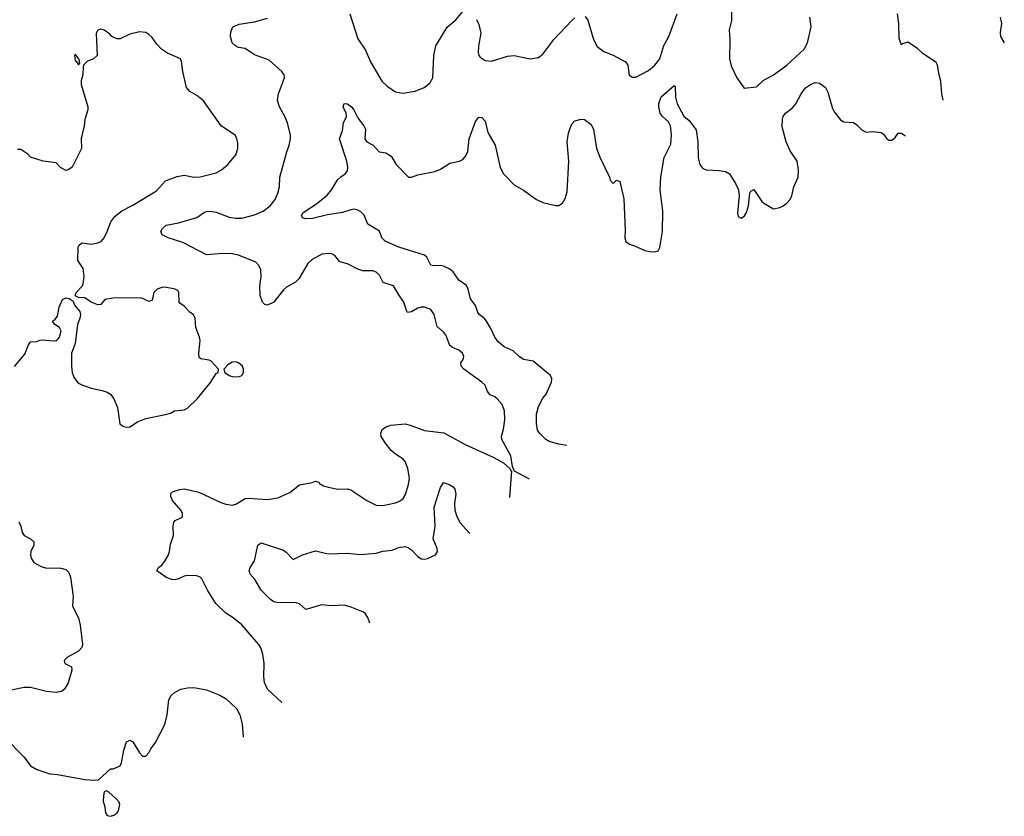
# Model space of a CAD drawing. Header units: inches. Extents: x 1384664 to 1536621, y 460766 to 646467.
# Tile 229 of 256: x 1482183 to 1488332, y 483756 to 488734. Entities that reach past the tile are written whole.
import ezdxf

# ---------------------------------------------------------------- set-up
doc = ezdxf.new("R2010")
doc.units = ezdxf.units.IN
doc.header["$MEASUREMENT"] = 0
doc.layers.add('B4488', color=7, linetype='Continuous')

msp = doc.modelspace()

# ---------------------------------------------------------------- linework, layer by layer
at = {"layer": 'B4488', "color": 5}
for points, elevation in [([(1484245.2, 488770), (1484294.7, 488614.7), (1484343.1, 488543.1), (1484372.9, 488470), (1484445.3, 488350), (1484478, 488318), (1484530, 488283.2), (1484574.8, 488274.8), (1484652.5, 488287.5), (1484709.4, 488310), (1484743.3, 488336.7), (1484763.6, 488370), (1484769.8, 488509.8), (1484782.4, 488570), (1484852.5, 488687.5), (1484906, 488734), (1484950, 488784.9)], 740), ([(1485714.7, 488754.7), (1485730, 488731), (1485766.4, 488610), (1485790, 488567.3), (1485830, 488535.5), (1485890, 488513), (1485966.8, 488470), (1485980.5, 488450), (1485988.3, 488388.3), (1486010, 488374.8), (1486030, 488374), (1486110, 488417.1), (1486150, 488450.4), (1486179.7, 488490), (1486206.1, 488573.9), (1486236.3, 488630), (1486289.6, 488770.4)], 740), ([(1486628.7, 488790), (1486627.4, 488730), (1486614, 488670), (1486618.7, 488610), (1486614.9, 488490), (1486625.3, 488445.3), (1486661.6, 488370), (1486706.4, 488306.4), (1486784.8, 488315.2), (1486826.6, 488353.4), (1486891.5, 488390), (1486974.3, 488450), (1487081.3, 488550), (1487102.9, 488590), (1487126.2, 488690), (1487118.3, 488750)], 740), ([(1487950.4, 488231.5), (1487941.2, 488270), (1487936.1, 488350), (1487924.4, 488390), (1487915.3, 488450), (1487906.1, 488466.1), (1487823.8, 488523.8), (1487790, 488554), (1487730, 488593.2), (1487696, 488584), (1487690, 488578), (1487676, 488616), (1487673.6, 488710), (1487665.4, 488770)], 720), ([(1485367.4, 485862.6), (1485272.7, 485912.7), (1485261.2, 485941.2), (1485250, 486009), (1485193.3, 486110), (1485191.5, 486130), (1485204.7, 486175.3), (1485213, 486233), (1485209.7, 486290), (1485196.9, 486330), (1485165.6, 486365.6), (1485150, 486377.6), (1485121.2, 486390), (1485105.2, 486410), (1485089.5, 486450), (1485069.6, 486470), (1484957.6, 486550), (1484940.5, 486570), (1484938, 486590), (1484952.7, 486610), (1484956, 486630), (1484949.2, 486650), (1484925.2, 486670), (1484885.7, 486685.7), (1484870, 486698), (1484844, 486764), (1484830, 486781.6), (1484790, 486816), (1484771.7, 486891.7), (1484750, 486923), (1484710, 486938), (1484690, 486936.9), (1484670, 486930.9), (1484630, 486908.6), (1484605.3, 486905.3), (1484597.5, 486917.5), (1484581.7, 486970), (1484550, 487014), (1484518.3, 487070), (1484452.9, 487092.9), (1484430, 487137), (1484410, 487157), (1484390, 487164.5), (1484325.6, 487165.6), (1484295, 487175), (1484230, 487208), (1484182, 487222), (1484150, 487260.9), (1484131.2, 487271.2), (1484110, 487273.6), (1484070, 487269.6), (1484010, 487236.2), (1483982.6, 487210), (1483925.5, 487114.5), (1483905.5, 487094.5), (1483850, 487063), (1483830, 487046.3), (1483770, 486969.7), (1483730, 486949.6), (1483713.6, 486953.6), (1483699.6, 486970), (1483685.1, 487010), (1483682.6, 487070), (1483691.3, 487130), (1483689.7, 487170), (1483677.2, 487197.2), (1483658.3, 487218.3), (1483550, 487262.2), (1483510.6, 487270.6), (1483450, 487273.3), (1483350, 487265.1), (1483201.9, 487341.9), (1483109.3, 487370), (1483071.8, 487390), (1483064.5, 487410), (1483073.6, 487430), (1483098, 487450), (1483174.7, 487465.3), (1483290, 487498), (1483330, 487527.2), (1483350, 487536.1), (1483370, 487538), (1483410, 487532.4), (1483490, 487499.7), (1483530, 487492.9), (1483570, 487493.4), (1483650, 487514.1), (1483702.8, 487537.2), (1483746, 487570), (1483778.5, 487610), (1483795.4, 487650), (1483804.7, 487690), (1483807.2, 487750), (1483850.7, 487909.3), (1483866.2, 487950), (1483874.2, 487990), (1483873, 488013), (1483855.1, 488090), (1483838.9, 488130), (1483805.1, 488190), (1483793, 488230), (1483799.7, 488270), (1483835.6, 488370), (1483833.6, 488390), (1483819.5, 488410), (1483741.5, 488481.5), (1483650, 488515.6), (1483590, 488553.5), (1483550, 488560.5), (1483529.6, 488570), (1483509.7, 488590), (1483498.7, 488630), (1483502, 488658), (1483514, 488690), (1483553.4, 488706.6), (1483650, 488720.7), (1483730, 488742.8)], 740), ([(1485035.1, 488735.1), (1485050, 488704.9), (1485062.4, 488650), (1485047.4, 488570), (1485046.7, 488530), (1485050.5, 488510), (1485059.2, 488499.2), (1485090, 488478.4), (1485130, 488475.8), (1485230, 488505.5), (1485270, 488510.6), (1485370, 488490.5), (1485422.9, 488497.1), (1485450, 488519.1), (1485518.7, 488610), (1485632, 488730), (1485650, 488746)], 740), ([(1488307.2, 488750), (1488315.3, 488710), (1488306.7, 488653.3), (1488309.2, 488629.2), (1488332.1, 488589.9)], 720), ([(1482150, 486567.7), (1482215.8, 486644.2), (1482237.5, 486702.5), (1482250, 486721), (1482290, 486724), (1482307.7, 486732.3), (1482326, 486734), (1482391.7, 486728.3), (1482410, 486730.4), (1482421.7, 486738.3), (1482432, 486750), (1482440.7, 486790), (1482431.5, 486811.5), (1482402, 486830), (1482388, 486850), (1482401.2, 486858.8), (1482418.2, 486881.8), (1482430, 486938), (1482450, 486984.7), (1482470, 486996), (1482491.3, 486991.3), (1482516, 486976), (1482526, 486950), (1482558.8, 486910), (1482562, 486890), (1482559.1, 486870), (1482543.8, 486830), (1482528.2, 486710), (1482507.3, 486650), (1482505.5, 486570), (1482510.3, 486530), (1482520.9, 486500.9), (1482545.8, 486465.8), (1482570, 486452.4), (1482630, 486432.4), (1482698, 486418), (1482730, 486407.3), (1482750, 486394.8), (1482770, 486364.7), (1482792.7, 486310), (1482808.2, 486208.2), (1482830, 486191), (1482850, 486186.8), (1482870, 486190.8), (1482918.9, 486221.1), (1482970, 486242), (1483094, 486266), (1483124.4, 486275.6), (1483149.8, 486290.2), (1483210, 486296.2), (1483230, 486306.5), (1483293.7, 486366.3), (1483373.8, 486466.2), (1483410, 486522.8), (1483422, 486530), (1483424, 486550), (1483379.5, 486599.5), (1483366.8, 486606.8), (1483314.5, 486614.5), (1483303, 486623), (1483300.5, 486650), (1483309.5, 486730), (1483306.6, 486750), (1483282.4, 486810), (1483279.5, 486870), (1483269.2, 486890), (1483246.3, 486906.3), (1483210, 486943.7), (1483182.7, 486962.7), (1483178, 486970), (1483176.9, 487030), (1483170, 487040.9), (1483154, 487050), (1483090, 487062.9), (1483070, 487060.9), (1483042, 487050), (1483021, 487030), (1483010, 486982), (1482990, 486974), (1482952.5, 486992.5), (1482935.1, 486995.1), (1482766.2, 486993.8), (1482714.8, 486985.2), (1482690, 486955.3), (1482670, 486953.2), (1482629.7, 486969.7), (1482590, 486995.1), (1482550, 486999), (1482528.4, 487008.4), (1482535.3, 487030), (1482570, 487066), (1482578.7, 487081.3), (1482586, 487130), (1482579.7, 487179.7), (1482546, 487230), (1482547.3, 487312.7), (1482554.3, 487325.7), (1482570, 487339.3), (1482630, 487332.4), (1482670, 487340.4), (1482692.7, 487350), (1482709.4, 487370), (1482729.7, 487410.3), (1482752.2, 487470), (1482776.5, 487503.5), (1482820.7, 487539.3), (1482890, 487575.6), (1483036.3, 487663.7), (1483093.1, 487726.9), (1483166.2, 487753.8), (1483210, 487763), (1483270.3, 487750.3), (1483310, 487751.6), (1483410, 487777), (1483443.3, 487796.7), (1483482, 487830), (1483531.8, 487890), (1483545.1, 487930), (1483544.5, 487964.5), (1483539.3, 487990), (1483529.5, 488009.5), (1483441.2, 488070), (1483330, 488226.6), (1483290, 488260.9), (1483245.1, 488285.1), (1483224, 488310), (1483201.2, 488410), (1483193.6, 488473.6), (1483186, 488490), (1483105.6, 488525.6), (1483068.7, 488550), (1483040.2, 488580.2), (1483010, 488622), (1482990, 488642), (1482970, 488654), (1482930, 488659), (1482870, 488644), (1482810, 488615.3), (1482790, 488615.3), (1482758, 488630), (1482744.7, 488644.7), (1482710, 488668.7), (1482690, 488674), (1482670, 488668), (1482661, 488650), (1482666, 488510), (1482644.7, 488490), (1482605.2, 488474.8), (1482582, 488450), (1482579.6, 488440.4), (1482577.3, 488390), (1482566.2, 488353.8), (1482566, 488330), (1482607.7, 488190), (1482607.7, 488170), (1482590.5, 488110), (1482586.4, 488070), (1482567.3, 487992.7), (1482567.7, 487930), (1482510, 487813.2), (1482490, 487797), (1482470, 487792.3), (1482437.2, 487810), (1482410, 487839), (1482330, 487849.4), (1482250, 487875.3), (1482233.6, 487893.6), (1482190, 487922), (1482170, 487922)], 760), ([(1485599.6, 486073.8), (1485550, 486081.5), (1485490, 486097.8), (1485469.7, 486110), (1485428.6, 486150), (1485416.4, 486170), (1485409.8, 486210.2), (1485411.3, 486270), (1485423.8, 486316.2), (1485449.3, 486370), (1485470, 486393.4), (1485505, 486470), (1485506.3, 486490), (1485496.8, 486510), (1485390, 486599.8), (1485330, 486611.2), (1485301.6, 486630), (1485264.9, 486664.9), (1485209.5, 486690), (1485170, 486720.7), (1485150, 486749.6), (1485124.8, 486804.8), (1485097.6, 486850), (1485082.9, 486870), (1485052.1, 486892.1), (1485043.7, 486903.7), (1485028.7, 486948.7), (1484998.5, 486990), (1484984.4, 487050), (1484972.5, 487072.5), (1484925.9, 487105.9), (1484890, 487159.1), (1484870, 487175.3), (1484830, 487193.6), (1484810, 487198.9), (1484770, 487195.6), (1484750, 487199.7), (1484725.1, 487250), (1484710, 487262.8), (1484550, 487313.3), (1484465.6, 487350), (1484443.5, 487370), (1484430, 487412), (1484357, 487457), (1484333.2, 487513.2), (1484313.3, 487533.3), (1484290, 487546.2), (1484270, 487549.8), (1484250, 487546.4), (1484198.8, 487530), (1484105.3, 487514.7), (1484011.9, 487491.9), (1483969.5, 487489.5), (1483950, 487495.3), (1483942.7, 487510), (1483952.7, 487530), (1484035.8, 487584.2), (1484102.8, 487637.2), (1484130, 487670.4), (1484170, 487735.5), (1484187.4, 487752.6), (1484216.2, 487770), (1484229.6, 487790), (1484232, 487810), (1484225.1, 487850), (1484179.5, 487990), (1484197.8, 488042.2), (1484204.5, 488090), (1484223.5, 488130), (1484222.7, 488150), (1484203.1, 488190), (1484209.7, 488210.3), (1484230, 488208.9), (1484254.9, 488190), (1484270.3, 488170), (1484297.4, 488117.4), (1484333, 488070), (1484343, 488050), (1484339.1, 487990), (1484350, 487971), (1484390.4, 487950.4), (1484428.7, 487908.7), (1484470, 487901.6), (1484501.7, 487881.7), (1484534.9, 487830), (1484610, 487750.8), (1484630, 487750.7), (1484670, 487765.5), (1484774.9, 487785.1), (1484810, 487800.4), (1484870, 487837), (1484930, 487850.4), (1484950, 487861.3), (1484970, 487883), (1484981, 487910), (1484989, 487990), (1485030, 488098.8), (1485050, 488124), (1485070, 488122), (1485090, 488101), (1485107.4, 488030), (1485152, 487950), (1485183.1, 487810), (1485203.7, 487770), (1485270, 487702.6), (1485330, 487668.5), (1485410.6, 487610), (1485450, 487591.8), (1485530, 487572), (1485550, 487572.4), (1485572.7, 487587.3), (1485590, 487617.3), (1485600.9, 487659.1), (1485613.2, 487850), (1485602.5, 487970), (1485610, 488024.7), (1485618, 488050), (1485630, 488078.8), (1485650, 488102), (1485690, 488113.4), (1485710, 488110.4), (1485750, 488081.6), (1485767.4, 488050), (1485785.5, 487930), (1485807, 487870), (1485865.7, 487750), (1485870, 487731.3), (1485890, 487711.3), (1485910, 487732), (1485930, 487722), (1485954.9, 487614.9), (1485964.2, 487415.8), (1485962.6, 487370), (1485967.8, 487347.8), (1485990.4, 487330.4), (1486021.6, 487321.6), (1486087.9, 487292.1), (1486130, 487284.3), (1486155.4, 487284.6), (1486170.7, 487289.3), (1486181.1, 487310), (1486196.5, 487410), (1486198.4, 487538.4), (1486183.5, 487670), (1486186.8, 487750), (1486207.7, 487872.3), (1486250, 487957.3), (1486253.7, 488013.7), (1486247.7, 488070), (1486235.5, 488095.5), (1486196.8, 488130), (1486183.4, 488150), (1486173.5, 488190), (1486174.6, 488210), (1486190, 488251.4), (1486270, 488322), (1486276, 488316), (1486278.5, 488250), (1486289.4, 488209.4), (1486330, 488130.8), (1486364.2, 488104.2), (1486406.7, 488046.7), (1486418.6, 487970), (1486419.8, 487870), (1486430.2, 487830.2), (1486450, 487804.4), (1486470, 487795.3), (1486552, 487792), (1486590, 487784.9), (1486614.9, 487770), (1486654, 487710), (1486673, 487670), (1486675.2, 487635.2), (1486665.2, 487525.2), (1486670, 487504.7), (1486690, 487494.8), (1486710, 487507.7), (1486721.6, 487530), (1486733.5, 487570), (1486742, 487650), (1486750, 487662.8), (1486767.3, 487672.7), (1486818.5, 487598.5), (1486830, 487587.2), (1486890, 487551.3), (1486930, 487561), (1486950, 487571), (1486972.9, 487587.1), (1486994, 487610), (1487005.6, 487634.4), (1487018, 487690), (1487045.1, 487750), (1487045.9, 487794.1), (1487037.6, 487850), (1486993.7, 487913.7), (1486969.7, 487970), (1486945.5, 488065.5), (1486946.8, 488113.2), (1486951.3, 488130), (1486965.1, 488150), (1487010, 488183.8), (1487030, 488208.2), (1487062.6, 488270), (1487090, 488308.2), (1487120.9, 488330), (1487150, 488342.4), (1487177.2, 488337.2), (1487214.9, 488310), (1487230, 488281), (1487260, 488180), (1487270, 488159.3), (1487310, 488108), (1487330, 488096.3), (1487390, 488090.7), (1487410, 488077.3), (1487443.4, 488043.4), (1487470, 488030.8), (1487510, 488036.3), (1487562, 488030), (1487578.5, 488018.5), (1487598, 487990), (1487610, 487981), (1487630, 487981), (1487650, 487998), (1487670, 488026), (1487690, 488026), (1487710, 488010.8), (1487711.4, 488007.2)], 720), ([(1483820.4, 484468.2), (1483729.6, 484549.6), (1483711.5, 484591.5), (1483707.6, 484630), (1483709.6, 484710), (1483700.5, 484770), (1483688.4, 484808.4), (1483676.3, 484830), (1483570, 484951.6), (1483515.8, 484995.8), (1483470, 485025.4), (1483406.9, 485086.9), (1483355, 485170), (1483320.1, 485240.1), (1483309.7, 485249.7), (1483290, 485258), (1483230, 485261.7), (1483210, 485257.4), (1483170, 485238), (1483150, 485233.5), (1483130, 485236.8), (1483094.5, 485250), (1483039, 485290), (1483048.7, 485310), (1483070, 485324.7), (1483089.5, 485350.5), (1483112.7, 485390), (1483119.3, 485410), (1483123.7, 485456.3), (1483142.7, 485510), (1483141.2, 485570), (1483145.6, 485594.4), (1483154.6, 485605.4), (1483190, 485621), (1483199, 485630), (1483199.3, 485650), (1483189.4, 485670), (1483137, 485730), (1483126.3, 485753.7), (1483126.3, 485773.7), (1483136.5, 485783.5), (1483182.4, 485797.6), (1483210, 485801.6), (1483302, 485782), (1483438, 485718), (1483470, 485705.7), (1483510, 485700.3), (1483533.1, 485706.9), (1483590, 485741.1), (1483610, 485744.6), (1483730, 485735.8), (1483794.8, 485745.2), (1483870, 485780.5), (1483930, 485828.2), (1484010, 485842), (1484030, 485851.3), (1484050, 485844.7), (1484055.9, 485835.9), (1484081.1, 485821.1), (1484110, 485812), (1484170, 485800.4), (1484230, 485802), (1484250, 485796.4), (1484350.6, 485730), (1484410, 485700.9), (1484450, 485698.9), (1484530, 485715.3), (1484554.5, 485725.5), (1484577, 485743), (1484592.7, 485767.3), (1484612, 485830), (1484617.6, 485870), (1484606, 485930), (1484590, 485973.3), (1484574.7, 485990), (1484530, 486018.7), (1484502.5, 486042.5), (1484467.3, 486087.3), (1484441.2, 486130), (1484437.8, 486150), (1484446.3, 486173.7), (1484469.9, 486190.1), (1484500.7, 486199.3), (1484590, 486208.2), (1484621.1, 486201.1), (1484710, 486167.4), (1484831.4, 486151.4), (1484970, 486077.8), (1485139.4, 485999.4), (1485204.1, 485964.1), (1485244.7, 485930), (1485250, 485914), (1485254, 485914), (1485241.6, 485750), (1485241.7, 485749.3)], 740), ([(1484368.6, 484962.3), (1484357.9, 484997.9), (1484342, 485022), (1484330, 485032.6), (1484245.9, 485065.9), (1484210, 485075.1), (1484130, 485072), (1484070, 485076.8), (1483970, 485047.6), (1483930, 485083.1), (1483910, 485089.8), (1483790, 485091.8), (1483770, 485096.8), (1483748.5, 485110), (1483691.2, 485170), (1483654.2, 485234.2), (1483622, 485270), (1483619.1, 485279.1), (1483616.2, 485290), (1483622.9, 485310), (1483648.3, 485351.7), (1483670, 485451.3), (1483690, 485464.9), (1483830, 485418.7), (1483847.5, 485407.5), (1483890, 485361), (1483948.7, 485390), (1484030, 485414.4), (1484110, 485395.3), (1484230, 485401.3), (1484310, 485392.3), (1484410, 485400.6), (1484450, 485412.9), (1484510, 485420.2), (1484550, 485435), (1484590, 485441.8), (1484610, 485434.7), (1484630, 485420.3), (1484670, 485379), (1484690, 485365.8), (1484710, 485362.8), (1484730, 485366.2), (1484778.7, 485390), (1484792.2, 485410), (1484790.9, 485430), (1484765.4, 485490), (1484777, 485570), (1484771.4, 485688.6), (1484810, 485811), (1484830, 485842.8), (1484870, 485828.2), (1484890, 485814.4), (1484899.9, 485799.9), (1484907.2, 485770), (1484899.2, 485710), (1484901.1, 485670), (1484911.9, 485630), (1484933, 485590), (1484987.7, 485530), (1484991.9, 485524.1)], 720), ([(1482176.6, 485596.6), (1482189.2, 485570), (1482198.2, 485530), (1482210.1, 485510.1), (1482249.3, 485489.3), (1482271.2, 485471.2), (1482270.3, 485450), (1482252.4, 485410), (1482250.4, 485390), (1482254.9, 485370), (1482270, 485342), (1482316.5, 485316.5), (1482350, 485307.7), (1482430, 485308.9), (1482450, 485305.3), (1482470, 485298), (1482490, 485279.5), (1482499.2, 485250), (1482515.8, 485130), (1482511.6, 485070), (1482550, 484996.4), (1482560.1, 484950), (1482574.6, 484830), (1482571.7, 484810), (1482550, 484788.1), (1482480.5, 484750), (1482460.5, 484730), (1482464, 484710), (1482506.8, 484690), (1482508.2, 484670), (1482484.9, 484590), (1482462, 484550), (1482443.7, 484536.3), (1482410, 484529.7), (1482350, 484535.8), (1482250, 484561.7), (1482210, 484562), (1482130, 484544.7)], 740), ([(1482088, 484250), (1482210, 484124.9), (1482250, 484072), (1482290, 484048.6), (1482370, 484021.7), (1482418, 484018), (1482590, 483986.4), (1482650, 483982), (1482675.5, 483984.5), (1482750, 484052), (1482767.3, 484052.7), (1482810, 484072), (1482819, 484090), (1482833.2, 484170), (1482850, 484222), (1482870, 484232), (1482890, 484222), (1482930, 484152), (1482950, 484132), (1482970, 484132), (1482990, 484152), (1483001.5, 484178.5), (1483030, 484218), (1483089.3, 484330), (1483103.7, 484390), (1483115.1, 484484.9), (1483129.2, 484510), (1483149.2, 484530), (1483190, 484550.4), (1483230, 484558.7), (1483270, 484560.3), (1483350, 484546.3), (1483433.1, 484513.1), (1483471.2, 484491.2), (1483535.8, 484430), (1483557, 484390), (1483571.6, 484331.5), (1483578.6, 484250.2)], 740)]:
    msp.add_lwpolyline(points, dxfattribs=dict(at, elevation=elevation))
for points, elevation in [([(1482530, 488519), (1482526, 488510), (1482530, 488478), (1482536, 488476), (1482550, 488452), (1482558, 488462), (1482554.6, 488485.4)], 760), ([(1483530, 486596), (1483510, 486594.5), (1483482.8, 486577.2), (1483458, 486550), (1483464.7, 486530), (1483490, 486511), (1483510, 486504), (1483550, 486502.8), (1483570, 486511.3), (1483581.2, 486530), (1483581.2, 486550), (1483573.2, 486570), (1483550, 486589)], 760), ([(1482725.4, 483914.6), (1482710, 483908), (1482705.2, 483885.2), (1482704, 483850), (1482714.4, 483814.4), (1482718, 483778), (1482730, 483761), (1482750, 483756), (1482770, 483762.8), (1482790, 483776), (1482799.3, 483790), (1482809, 483830), (1482804, 483844), (1482784.7, 483864.7), (1482738, 483910)], 740)]:
    msp.add_lwpolyline(points, close=True, dxfattribs=dict(at, elevation=elevation))

doc.saveas('drawing.dxf')
